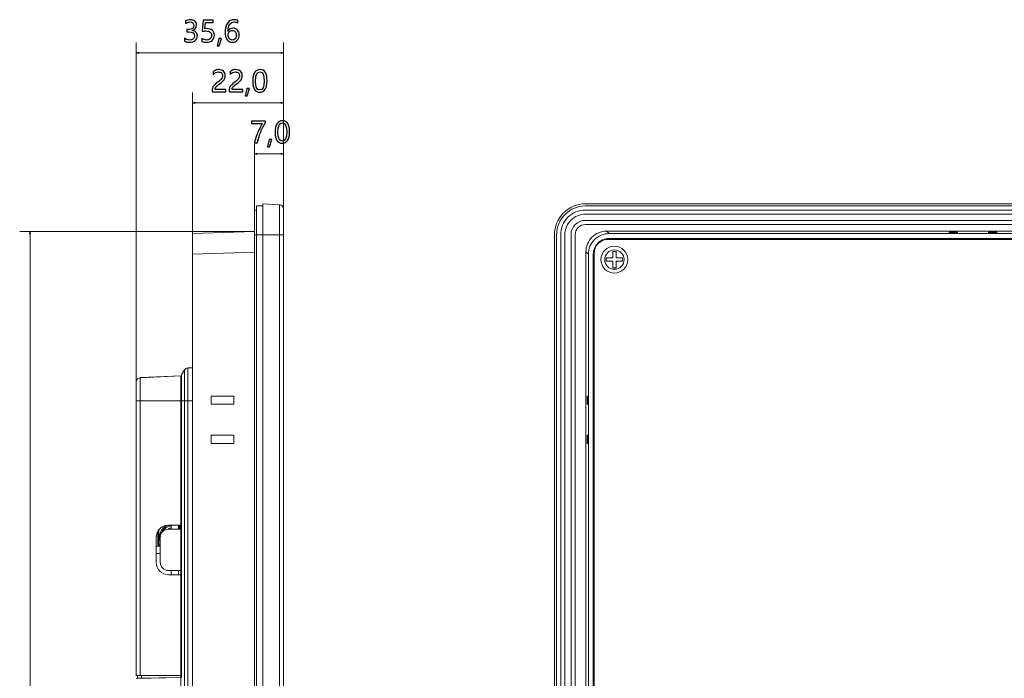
# Model space of a CAD drawing. Header units: centimetres. Extents: x -29.6 to 29.7, y -21 to 21.
# Tile 10 of 24: x 0 to 11.9, y 2.6 to 10.5. Entities that reach past the tile are written whole.
import ezdxf

# ---------------------------------------------------------------- set-up
doc = ezdxf.new("R2010")
doc.units = ezdxf.units.CM
doc.header["$MEASUREMENT"] = 0
doc.layers.add('06___PRT_ALL_SURFS', color=7, linetype='Continuous')

msp = doc.modelspace()

# ---------------------------------------------------------------- linework, layer by layer
at = {"layer": '06___PRT_ALL_SURFS'}
for points, knots in [([(1.95516, 10.30798), (1.97328, 10.29399), (1.99367, 10.28694), (2.01645, 10.28694), (2.03463, 10.28694), (2.04908, 10.29143), (2.05968, 10.30035), (2.07034, 10.30932), (2.07565, 10.32126), (2.07565, 10.33629), (2.07565, 10.36974), (2.0517, 10.38646), (2.00381, 10.38646), (2.00381, 10.38646), (1.98179, 10.38646), (1.98179, 10.38646), (1.98179, 10.38646), (1.98179, 10.41414), (1.98179, 10.41414), (1.98179, 10.41414), (2.00276, 10.41414), (2.00276, 10.41414), (2.04523, 10.41414), (2.06644, 10.42987), (2.06644, 10.46127), (2.06644, 10.49028), (2.05024, 10.50479), (2.01779, 10.50479), (1.99926, 10.50479), (1.98179, 10.4985), (1.96541, 10.48603), (1.96541, 10.48603), (1.96541, 10.51755), (1.96541, 10.51755), (1.98272, 10.52758), (2.00288, 10.53258), (2.02601, 10.53258), (2.04856, 10.53258), (2.06662, 10.5267), (2.08025, 10.51493), (2.09394, 10.50316), (2.10076, 10.4879), (2.10076, 10.46907), (2.10076, 10.43453), (2.0831, 10.41227), (2.04786, 10.40236), (2.04786, 10.40236), (2.04786, 10.40167), (2.04786, 10.40167), (2.06697, 10.39963), (2.08206, 10.39287), (2.09319, 10.38145), (2.10425, 10.37003), (2.10979, 10.35575), (2.10979, 10.33868), (2.10979, 10.31491), (2.10123, 10.29574), (2.0841, 10.28117), (2.06697, 10.26661), (2.04419, 10.25932), (2.01575, 10.25932), (1.9907, 10.25932), (1.97054, 10.26399), (1.95516, 10.27331), (1.95516, 10.27331), (1.95516, 10.30798), (1.95516, 10.30798)], [0, 0, 0, 0, 0.04545455, 0.04545455, 0.04545455, 0.09090909, 0.09090909, 0.09090909, 0.13636364, 0.13636364, 0.13636364, 0.18181818, 0.18181818, 0.18181818, 0.22727273, 0.22727273, 0.22727273, 0.27272727, 0.27272727, 0.27272727, 0.31818182, 0.31818182, 0.31818182, 0.36363636, 0.36363636, 0.36363636, 0.40909091, 0.40909091, 0.40909091, 0.45454545, 0.45454545, 0.45454545, 0.5, 0.5, 0.5, 0.54545455, 0.54545455, 0.54545455, 0.59090909, 0.59090909, 0.59090909, 0.63636364, 0.63636364, 0.63636364, 0.68181818, 0.68181818, 0.68181818, 0.72727273, 0.72727273, 0.72727273, 0.77272727, 0.77272727, 0.77272727, 0.81818182, 0.81818182, 0.81818182, 0.86363636, 0.86363636, 0.86363636, 0.90909091, 0.90909091, 0.90909091, 0.95454545, 0.95454545, 0.95454545, 1, 1, 1, 1]), ([(2.3157, 10.34532), (2.3157, 10.31951), (2.30713, 10.29871), (2.29, 10.28287), (2.27287, 10.26708), (2.24986, 10.25915), (2.22096, 10.25915), (2.19614, 10.25915), (2.17767, 10.26282), (2.16549, 10.27022), (2.16549, 10.27022), (2.16549, 10.30437), (2.16549, 10.30437), (2.18332, 10.29277), (2.20156, 10.28694), (2.22009, 10.28694), (2.23855, 10.28694), (2.25341, 10.29207), (2.26471, 10.30227), (2.27607, 10.31241), (2.28173, 10.32592), (2.28173, 10.34276), (2.28173, 10.35966), (2.27584, 10.37276), (2.26407, 10.38215), (2.2523, 10.39153), (2.23564, 10.39619), (2.21414, 10.39619), (2.19754, 10.39619), (2.18256, 10.39549), (2.16922, 10.39397), (2.16922, 10.39397), (2.17895, 10.52815), (2.17895, 10.52815), (2.17895, 10.52815), (2.30253, 10.52815), (2.30253, 10.52815), (2.30253, 10.52815), (2.30253, 10.49879), (2.30253, 10.49879), (2.30253, 10.49879), (2.20715, 10.49879), (2.20715, 10.49879), (2.20715, 10.49879), (2.20167, 10.42386), (2.20167, 10.42386), (2.20167, 10.42386), (2.22573, 10.42491), (2.22573, 10.42491), (2.2537, 10.42491), (2.27573, 10.41792), (2.29169, 10.404), (2.30771, 10.39007), (2.3157, 10.37049), (2.3157, 10.34532)], [0, 0, 0, 0, 0.05555556, 0.05555556, 0.05555556, 0.11111111, 0.11111111, 0.11111111, 0.16666667, 0.16666667, 0.16666667, 0.22222222, 0.22222222, 0.22222222, 0.27777778, 0.27777778, 0.27777778, 0.33333333, 0.33333333, 0.33333333, 0.38888889, 0.38888889, 0.38888889, 0.44444444, 0.44444444, 0.44444444, 0.5, 0.5, 0.5, 0.55555556, 0.55555556, 0.55555556, 0.61111111, 0.61111111, 0.61111111, 0.66666667, 0.66666667, 0.66666667, 0.72222222, 0.72222222, 0.72222222, 0.77777778, 0.77777778, 0.77777778, 0.83333333, 0.83333333, 0.83333333, 0.88888889, 0.88888889, 0.88888889, 0.94444444, 0.94444444, 0.94444444, 1, 1, 1, 1]), ([(2.59869, 10.49419), (2.58494, 10.50124), (2.57054, 10.50479), (2.55551, 10.50479), (2.53267, 10.50479), (2.51426, 10.49483), (2.50039, 10.4749), (2.48653, 10.45498), (2.47948, 10.42777), (2.47924, 10.39334), (2.47924, 10.39334), (2.48006, 10.39334), (2.48006, 10.39334), (2.49259, 10.41757), (2.51257, 10.42969), (2.54002, 10.42969), (2.56285, 10.42969), (2.58115, 10.42223), (2.59478, 10.40732), (2.60841, 10.3924), (2.61529, 10.37259), (2.61529, 10.34789), (2.61529, 10.32207), (2.60737, 10.30087), (2.59163, 10.28427), (2.57585, 10.2676), (2.55575, 10.25932), (2.53128, 10.25932), (2.50441, 10.25932), (2.48332, 10.26981), (2.46806, 10.29079), (2.45273, 10.31182), (2.4451, 10.3416), (2.4451, 10.38017), (2.4451, 10.42684), (2.45512, 10.46389), (2.47522, 10.49139), (2.49532, 10.51884), (2.52172, 10.53258), (2.55452, 10.53258), (2.57328, 10.53258), (2.58802, 10.53002), (2.59869, 10.52489), (2.59869, 10.52489), (2.59869, 10.49419), (2.59869, 10.49419)], [0, 0, 0, 0, 0.06666667, 0.06666667, 0.06666667, 0.13333333, 0.13333333, 0.13333333, 0.2, 0.2, 0.2, 0.26666667, 0.26666667, 0.26666667, 0.33333333, 0.33333333, 0.33333333, 0.4, 0.4, 0.4, 0.46666667, 0.46666667, 0.46666667, 0.53333333, 0.53333333, 0.53333333, 0.6, 0.6, 0.6, 0.66666667, 0.66666667, 0.66666667, 0.73333333, 0.73333333, 0.73333333, 0.8, 0.8, 0.8, 0.86666667, 0.86666667, 0.86666667, 0.93333333, 0.93333333, 0.93333333, 1, 1, 1, 1]), ([(2.48129, 10.35028), (2.48129, 10.33291), (2.48588, 10.318), (2.49521, 10.30559), (2.50447, 10.29318), (2.51677, 10.28694), (2.53215, 10.28694), (2.54671, 10.28694), (2.55854, 10.29231), (2.56763, 10.30302), (2.57672, 10.31368), (2.58132, 10.32749), (2.58132, 10.34433), (2.58132, 10.36251), (2.57701, 10.37667), (2.56839, 10.38681), (2.55982, 10.39695), (2.54759, 10.40201), (2.5318, 10.40201), (2.51677, 10.40201), (2.50459, 10.39689), (2.49527, 10.38663), (2.48594, 10.37644), (2.48129, 10.36432), (2.48129, 10.35028)], [0, 0, 0, 0, 0.125, 0.125, 0.125, 0.25, 0.25, 0.25, 0.375, 0.375, 0.375, 0.5, 0.5, 0.5, 0.625, 0.625, 0.625, 0.75, 0.75, 0.75, 0.875, 0.875, 0.875, 1, 1, 1, 1]), ([(2.4014, 10.30623), (2.4014, 10.30623), (2.37221, 10.21528), (2.37221, 10.21528), (2.37221, 10.21528), (2.34797, 10.21528), (2.34797, 10.21528), (2.34797, 10.21528), (2.36912, 10.30623), (2.36912, 10.30623), (2.36912, 10.30623), (2.4014, 10.30623), (2.4014, 10.30623)], [0, 0, 0, 0, 0.25, 0.25, 0.25, 0.5, 0.5, 0.5, 0.75, 0.75, 0.75, 1, 1, 1, 1]), ([(2.41408, 9.85559), (2.41408, 9.8698), (2.4096, 9.88099), (2.40062, 9.88909), (2.39159, 9.89724), (2.37936, 9.90132), (2.36392, 9.90132), (2.35296, 9.90132), (2.34195, 9.89852), (2.33076, 9.89293), (2.31963, 9.8874), (2.30921, 9.87941), (2.29953, 9.86904), (2.29953, 9.86904), (2.29953, 9.9015), (2.29953, 9.9015), (2.30822, 9.91047), (2.318, 9.91734), (2.32902, 9.92212), (2.33997, 9.9269), (2.35284, 9.92929), (2.36765, 9.92929), (2.39153, 9.92929), (2.41076, 9.92288), (2.42533, 9.91012), (2.43989, 9.8973), (2.44718, 9.88), (2.44718, 9.85815), (2.44718, 9.83869), (2.44275, 9.82185), (2.43377, 9.80757), (2.42486, 9.79336), (2.4096, 9.77879), (2.38798, 9.76387), (2.3659, 9.74867), (2.35116, 9.73772), (2.3437, 9.73113), (2.33624, 9.72455), (2.33099, 9.7182), (2.32802, 9.7122), (2.32511, 9.70614), (2.3236, 9.6988), (2.3236, 9.69017), (2.3236, 9.69017), (2.45504, 9.69017), (2.45504, 9.69017), (2.45504, 9.69017), (2.45504, 9.66046), (2.45504, 9.66046), (2.45504, 9.66046), (2.28881, 9.66046), (2.28881, 9.66046), (2.28881, 9.66046), (2.28881, 9.67363), (2.28881, 9.67363), (2.28881, 9.68883), (2.29085, 9.70182), (2.29505, 9.71243), (2.29918, 9.72309), (2.30606, 9.73341), (2.31561, 9.74348), (2.32517, 9.75356), (2.34008, 9.76568), (2.3603, 9.77978), (2.38104, 9.79435), (2.39514, 9.80711), (2.40272, 9.81812), (2.41029, 9.82907), (2.41408, 9.84154), (2.41408, 9.85559)], [0, 0, 0, 0, 0.04347826, 0.04347826, 0.04347826, 0.08695652, 0.08695652, 0.08695652, 0.13043478, 0.13043478, 0.13043478, 0.17391304, 0.17391304, 0.17391304, 0.2173913, 0.2173913, 0.2173913, 0.26086957, 0.26086957, 0.26086957, 0.30434783, 0.30434783, 0.30434783, 0.34782609, 0.34782609, 0.34782609, 0.39130435, 0.39130435, 0.39130435, 0.43478261, 0.43478261, 0.43478261, 0.47826087, 0.47826087, 0.47826087, 0.52173913, 0.52173913, 0.52173913, 0.56521739, 0.56521739, 0.56521739, 0.60869565, 0.60869565, 0.60869565, 0.65217391, 0.65217391, 0.65217391, 0.69565217, 0.69565217, 0.69565217, 0.73913043, 0.73913043, 0.73913043, 0.7826087, 0.7826087, 0.7826087, 0.82608696, 0.82608696, 0.82608696, 0.86956522, 0.86956522, 0.86956522, 0.91304348, 0.91304348, 0.91304348, 0.95652174, 0.95652174, 0.95652174, 1, 1, 1, 1]), ([(2.61911, 9.85559), (2.61911, 9.8698), (2.61463, 9.88099), (2.60565, 9.88909), (2.59662, 9.89724), (2.58439, 9.90132), (2.56895, 9.90132), (2.55799, 9.90132), (2.54698, 9.89852), (2.5358, 9.89293), (2.52466, 9.8874), (2.51424, 9.87941), (2.50456, 9.86904), (2.50456, 9.86904), (2.50456, 9.9015), (2.50456, 9.9015), (2.51325, 9.91047), (2.52304, 9.91734), (2.53405, 9.92212), (2.545, 9.9269), (2.55787, 9.92929), (2.57268, 9.92929), (2.59656, 9.92929), (2.61579, 9.92288), (2.63036, 9.91012), (2.64492, 9.8973), (2.65221, 9.88), (2.65221, 9.85815), (2.65221, 9.83869), (2.64778, 9.82185), (2.6388, 9.80757), (2.62989, 9.79336), (2.61463, 9.77879), (2.59301, 9.76387), (2.57093, 9.74867), (2.55619, 9.73772), (2.54873, 9.73113), (2.54127, 9.72455), (2.53603, 9.7182), (2.53305, 9.7122), (2.53014, 9.70614), (2.52863, 9.6988), (2.52863, 9.69017), (2.52863, 9.69017), (2.66007, 9.69017), (2.66007, 9.69017), (2.66007, 9.69017), (2.66007, 9.66046), (2.66007, 9.66046), (2.66007, 9.66046), (2.49385, 9.66046), (2.49385, 9.66046), (2.49385, 9.66046), (2.49385, 9.67363), (2.49385, 9.67363), (2.49385, 9.68883), (2.49588, 9.70182), (2.50008, 9.71243), (2.50421, 9.72309), (2.51109, 9.73341), (2.52064, 9.74348), (2.5302, 9.75356), (2.54511, 9.76568), (2.56534, 9.77978), (2.58608, 9.79435), (2.60017, 9.80711), (2.60775, 9.81812), (2.61533, 9.82907), (2.61911, 9.84154), (2.61911, 9.85559)], [0, 0, 0, 0, 0.04347826, 0.04347826, 0.04347826, 0.08695652, 0.08695652, 0.08695652, 0.13043478, 0.13043478, 0.13043478, 0.17391304, 0.17391304, 0.17391304, 0.2173913, 0.2173913, 0.2173913, 0.26086957, 0.26086957, 0.26086957, 0.30434783, 0.30434783, 0.30434783, 0.34782609, 0.34782609, 0.34782609, 0.39130435, 0.39130435, 0.39130435, 0.43478261, 0.43478261, 0.43478261, 0.47826087, 0.47826087, 0.47826087, 0.52173913, 0.52173913, 0.52173913, 0.56521739, 0.56521739, 0.56521739, 0.60869565, 0.60869565, 0.60869565, 0.65217391, 0.65217391, 0.65217391, 0.69565217, 0.69565217, 0.69565217, 0.73913043, 0.73913043, 0.73913043, 0.7826087, 0.7826087, 0.7826087, 0.82608696, 0.82608696, 0.82608696, 0.86956522, 0.86956522, 0.86956522, 0.91304348, 0.91304348, 0.91304348, 0.95652174, 0.95652174, 0.95652174, 1, 1, 1, 1]), ([(2.77823, 9.78747), (2.77823, 9.83414), (2.78592, 9.86939), (2.80142, 9.8934), (2.81692, 9.91734), (2.83929, 9.92929), (2.86866, 9.92929), (2.92465, 9.92929), (2.95267, 9.88413), (2.95267, 9.79376), (2.95267, 9.74914), (2.94475, 9.71505), (2.92902, 9.69146), (2.91323, 9.66786), (2.89115, 9.65603), (2.86272, 9.65603), (2.83585, 9.65603), (2.81505, 9.66721), (2.80032, 9.68965), (2.78557, 9.71208), (2.77823, 9.74465), (2.77823, 9.78747)], [0, 0, 0, 0, 0.14285714, 0.14285714, 0.14285714, 0.28571429, 0.28571429, 0.28571429, 0.42857143, 0.42857143, 0.42857143, 0.57142857, 0.57142857, 0.57142857, 0.71428571, 0.71428571, 0.71428571, 0.85714286, 0.85714286, 0.85714286, 1, 1, 1, 1]), ([(2.81238, 9.78899), (2.81238, 9.71878), (2.83014, 9.68365), (2.8658, 9.68365), (2.90082, 9.68365), (2.91835, 9.71936), (2.91835, 9.79068), (2.91835, 9.86455), (2.90117, 9.9015), (2.86679, 9.9015), (2.83049, 9.9015), (2.81238, 9.86398), (2.81238, 9.78899)], [0, 0, 0, 0, 0.25, 0.25, 0.25, 0.5, 0.5, 0.5, 0.75, 0.75, 0.75, 1, 1, 1, 1]), ([(2.73913, 9.70293), (2.73913, 9.70293), (2.70994, 9.61198), (2.70994, 9.61198), (2.70994, 9.61198), (2.68571, 9.61198), (2.68571, 9.61198), (2.68571, 9.61198), (2.70686, 9.70293), (2.70686, 9.70293), (2.70686, 9.70293), (2.73913, 9.70293), (2.73913, 9.70293)], [0, 0, 0, 0, 0.25, 0.25, 0.25, 0.5, 0.5, 0.5, 0.75, 0.75, 0.75, 1, 1, 1, 1]), ([(2.93176, 9.28724), (2.90397, 9.23877), (2.88218, 9.1939), (2.86627, 9.15265), (2.85043, 9.1114), (2.84064, 9.07499), (2.83685, 9.04347), (2.83685, 9.04347), (2.80201, 9.04347), (2.80201, 9.04347), (2.80626, 9.07452), (2.81623, 9.11), (2.8319, 9.1498), (2.84763, 9.18965), (2.8686, 9.23248), (2.89488, 9.27833), (2.89488, 9.27833), (2.76379, 9.27833), (2.76379, 9.27833), (2.76379, 9.27833), (2.76379, 9.30787), (2.76379, 9.30787), (2.76379, 9.30787), (2.93176, 9.30787), (2.93176, 9.30787), (2.93176, 9.30787), (2.93176, 9.28724), (2.93176, 9.28724)], [0, 0, 0, 0, 0.11111111, 0.11111111, 0.11111111, 0.22222222, 0.22222222, 0.22222222, 0.33333333, 0.33333333, 0.33333333, 0.44444444, 0.44444444, 0.44444444, 0.55555556, 0.55555556, 0.55555556, 0.66666667, 0.66666667, 0.66666667, 0.77777778, 0.77777778, 0.77777778, 0.88888889, 0.88888889, 0.88888889, 1, 1, 1, 1]), ([(3.04957, 9.17048), (3.04957, 9.21715), (3.05726, 9.2524), (3.07276, 9.27641), (3.08826, 9.30035), (3.11064, 9.3123), (3.14, 9.3123), (3.19599, 9.3123), (3.22402, 9.26714), (3.22402, 9.17677), (3.22402, 9.13215), (3.21609, 9.09806), (3.20036, 9.07447), (3.18457, 9.05087), (3.16249, 9.03904), (3.13406, 9.03904), (3.10719, 9.03904), (3.08639, 9.05022), (3.07166, 9.07266), (3.05691, 9.09509), (3.04957, 9.12766), (3.04957, 9.17048)], [0, 0, 0, 0, 0.14285714, 0.14285714, 0.14285714, 0.28571429, 0.28571429, 0.28571429, 0.42857143, 0.42857143, 0.42857143, 0.57142857, 0.57142857, 0.57142857, 0.71428571, 0.71428571, 0.71428571, 0.85714286, 0.85714286, 0.85714286, 1, 1, 1, 1]), ([(3.08372, 9.172), (3.08372, 9.10179), (3.10149, 9.06666), (3.13714, 9.06666), (3.17216, 9.06666), (3.1897, 9.10237), (3.1897, 9.17369), (3.1897, 9.24756), (3.17251, 9.28451), (3.13813, 9.28451), (3.10184, 9.28451), (3.08372, 9.24699), (3.08372, 9.172)], [0, 0, 0, 0, 0.25, 0.25, 0.25, 0.5, 0.5, 0.5, 0.75, 0.75, 0.75, 1, 1, 1, 1]), ([(3.01048, 9.08594), (3.01048, 9.08594), (2.98128, 8.99499), (2.98128, 8.99499), (2.98128, 8.99499), (2.95705, 8.99499), (2.95705, 8.99499), (2.95705, 8.99499), (2.9782, 9.08594), (2.9782, 9.08594), (2.9782, 9.08594), (3.01048, 9.08594), (3.01048, 9.08594)], [0, 0, 0, 0, 0.25, 0.25, 0.25, 0.5, 0.5, 0.5, 0.75, 0.75, 0.75, 1, 1, 1, 1])]:
    msp.add_open_spline(points, degree=3, knots=knots, dxfattribs=at)
at = {"layer": '06___PRT_ALL_SURFS', "lineweight": 0}
for points in [[(1.37187, 6.15724), (1.37187, 6.15724), (1.37187, 10.25688), (1.37187, 10.25688)], [(3.14975, 8.23289), (3.14975, 8.23289), (3.14975, 10.25688), (3.14975, 10.25688)], [(1.37187, 10.13203), (1.37187, 10.13203), (3.14975, 10.13203), (3.14975, 10.13203)], [(2.05106, 7.94823), (2.05106, 7.94823), (2.05106, 9.65359), (2.05106, 9.65359)], [(3.14975, 8.23289), (3.14975, 8.23289), (3.14975, 9.65359), (3.14975, 9.65359)], [(2.05106, 9.52873), (2.05106, 9.52873), (3.14975, 9.52873), (3.14975, 9.52873)], [(2.80017, 8.23289), (2.80017, 8.23289), (2.80017, 9.0366), (2.80017, 9.0366)], [(3.14975, 8.23289), (3.14975, 8.23289), (3.14975, 9.0366), (3.14975, 9.0366)], [(2.80017, 8.91174), (2.80017, 8.91174), (3.14975, 8.91174), (3.14975, 8.91174)], [(2.79896, 7.97173), (2.79896, 7.97173), (-0.03712, 7.97173), (-0.03712, 7.97173)], [(0.08773, 7.97173), (0.08773, 7.97173), (0.08773, -4.1409), (0.08773, -4.1409)]]:
    msp.add_open_spline(points, degree=3, dxfattribs=at)
for points in [[(1.39853, 10.12488), (1.39853, 10.12488), (1.37187, 10.13203), (1.37187, 10.13203), (1.37187, 10.13203), (1.39853, 10.13917), (1.39853, 10.13917), (1.39853, 10.13917), (1.39853, 10.12488), (1.39853, 10.12488)], [(3.12308, 10.12488), (3.12308, 10.12488), (3.14975, 10.13203), (3.14975, 10.13203), (3.14975, 10.13203), (3.12308, 10.13917), (3.12308, 10.13917), (3.12308, 10.13917), (3.12308, 10.12488), (3.12308, 10.12488)], [(2.07772, 9.52158), (2.07772, 9.52158), (2.05106, 9.52873), (2.05106, 9.52873), (2.05106, 9.52873), (2.07772, 9.53587), (2.07772, 9.53587), (2.07772, 9.53587), (2.07772, 9.52158), (2.07772, 9.52158)], [(3.12308, 9.52158), (3.12308, 9.52158), (3.14975, 9.52873), (3.14975, 9.52873), (3.14975, 9.52873), (3.12308, 9.53587), (3.12308, 9.53587), (3.12308, 9.53587), (3.12308, 9.52158), (3.12308, 9.52158)], [(2.82683, 8.90459), (2.82683, 8.90459), (2.80017, 8.91174), (2.80017, 8.91174), (2.80017, 8.91174), (2.82683, 8.91888), (2.82683, 8.91888), (2.82683, 8.91888), (2.82683, 8.90459), (2.82683, 8.90459)], [(3.12308, 8.90459), (3.12308, 8.90459), (3.14975, 8.91174), (3.14975, 8.91174), (3.14975, 8.91174), (3.12308, 8.91888), (3.12308, 8.91888), (3.12308, 8.91888), (3.12308, 8.90459), (3.12308, 8.90459)], [(0.08058, 7.94506), (0.08058, 7.94506), (0.08773, 7.97173), (0.08773, 7.97173), (0.08773, 7.97173), (0.09487, 7.94506), (0.09487, 7.94506), (0.09487, 7.94506), (0.08058, 7.94506), (0.08058, 7.94506)]]:
    msp.add_open_spline(points, degree=3, knots=[0, 0, 0, 0, 0.33333333, 0.33333333, 0.33333333, 0.66666667, 0.66666667, 0.66666667, 1, 1, 1, 1], dxfattribs=at)
at = {"layer": '06___PRT_ALL_SURFS', "lineweight": 9}
for points in [[(2.80017, 8.23289), (2.80017, 8.23289), (2.80017, -4.40206), (2.80017, -4.40206)], [(2.80017, 8.23289), (2.80017, 8.23289), (2.82514, 8.23289), (2.82514, 8.23289)], [(2.82514, 8.28283), (2.82514, 8.28283), (2.82514, -4.452), (2.82514, -4.452)], [(2.82514, 8.28283), (2.82514, 8.28283), (2.90005, 8.28283), (2.90005, 8.28283)], [(2.90005, -4.47697), (2.90005, -4.47697), (2.90005, 8.3078), (2.90005, 8.3078)], [(2.90005, 8.3078), (2.90005, 8.3078), (3.10243, 8.2972), (3.10243, 8.2972)], [(3.10243, -4.46637), (3.10243, -4.46637), (3.10243, 8.2972), (3.10243, 8.2972)], [(3.14975, 8.24733), (3.14975, 8.27389), (3.12896, 8.29581), (3.10243, 8.2972)], [(3.14975, -4.41649), (3.14975, -4.41649), (3.14975, 8.24733), (3.14975, 8.24733)], [(25.72743, 8.3078), (25.72743, 8.3078), (6.79997, 8.3078), (6.79997, 8.3078)], [(6.79997, 8.28283), (6.79997, 8.28283), (25.72743, 8.28283), (25.72743, 8.28283)], [(6.79997, 8.23289), (6.79997, 8.23289), (25.72743, 8.23289), (25.72743, 8.23289)], [(25.72743, 8.18295), (25.72743, 8.18295), (6.79997, 8.18295), (6.79997, 8.18295)], [(6.79997, 8.10804), (6.79997, 8.10804), (25.72743, 8.10804), (25.72743, 8.10804)], [(25.72743, 8.0581), (25.72743, 8.0581), (6.79997, 8.0581), (6.79997, 8.0581)], [(7.08451, 7.94823), (7.08451, 7.94823), (7.05469, 7.97805), (7.05469, 7.97805)], [(25.4727, 7.97805), (25.4727, 7.97805), (7.0547, 7.97805), (7.0547, 7.97805)], [(2.79896, 7.97173), (2.79896, 7.97173), (2.05106, 7.94823), (2.05106, 7.94823)], [(2.05106, 7.94823), (2.05106, 7.94823), (2.05106, -4.11739), (2.05106, -4.11739)], [(2.90005, 7.93325), (2.90005, 7.93325), (2.80017, 7.93325), (2.80017, 7.93325)], [(3.14975, 7.93325), (3.14975, 7.93325), (2.90005, 7.93325), (2.90005, 7.93325)], [(6.42542, 7.93325), (6.42542, 7.93325), (6.42542, -4.10242), (6.42542, -4.10242)], [(6.45039, -4.10242), (6.45039, -4.10242), (6.45039, 7.93325), (6.45039, 7.93325)], [(6.50033, -4.10242), (6.50033, -4.10242), (6.50033, 7.93325), (6.50033, 7.93325)], [(6.55027, 7.93325), (6.55027, 7.93325), (6.55027, -4.10242), (6.55027, -4.10242)], [(6.62518, -4.10242), (6.62518, -4.10242), (6.62518, 7.93325), (6.62518, 7.93325)], [(6.67512, 7.93325), (6.67512, 7.93325), (6.67512, -4.10242), (6.67512, -4.10242)], [(7.07326, 7.88796), (7.05707, 7.887), (7.04105, 7.88398), (7.02562, 7.87897)], [(7.07379, 7.88464), (7.05848, 7.88352), (7.04337, 7.88057), (7.02877, 7.87583)], [(7.08439, 7.88829), (7.08068, 7.88829), (7.07697, 7.88818), (7.07326, 7.88796)], [(7.08753, 7.88515), (7.08294, 7.88515), (7.07836, 7.88498), (7.07379, 7.88464)], [(7.07464, 7.87832), (7.07464, 7.87832), (25.45276, 7.87832), (25.45276, 7.87832)], [(25.44301, 7.88829), (25.44301, 7.88829), (7.08439, 7.88829), (7.08439, 7.88829)], [(7.08452, 7.94823), (7.08452, 7.94823), (25.44288, 7.94823), (25.44288, 7.94823)], [(7.08753, 7.88515), (7.08753, 7.88515), (25.43987, 7.88515), (25.43987, 7.88515)], [(11.19474, 7.95529), (11.19474, 7.95529), (11.19474, 7.96392), (11.19474, 7.96392)], [(11.29462, 7.96392), (11.29462, 7.96392), (11.19474, 7.96392), (11.19474, 7.96392)], [(11.19474, 7.95529), (11.19474, 7.95529), (11.29462, 7.95529), (11.29462, 7.95529)], [(11.29462, 7.96392), (11.29462, 7.96392), (11.29462, 7.95529), (11.29462, 7.95529)], [(11.66917, 7.95529), (11.66917, 7.95529), (11.66917, 7.96392), (11.66917, 7.96392)], [(11.76905, 7.96392), (11.76905, 7.96392), (11.66917, 7.96392), (11.66917, 7.96392)], [(11.66917, 7.95529), (11.66917, 7.95529), (11.76905, 7.95529), (11.76905, 7.95529)], [(11.76905, 7.96392), (11.76905, 7.96392), (11.76905, 7.95529), (11.76905, 7.95529)], [(6.90419, 7.75753), (6.89918, 7.7421), (6.89616, 7.7261), (6.8952, 7.70991)], [(6.90733, 7.75439), (6.90259, 7.7398), (6.89963, 7.72468), (6.89851, 7.70938)], [(7.16953, 7.73147), (7.15635, 7.73416), (7.14276, 7.73416), (7.12958, 7.73147)], [(2.05106, 7.69864), (2.05106, 7.69864), (2.80017, 7.72219), (2.80017, 7.72219)], [(6.80512, 7.72846), (6.80512, 7.72846), (6.80512, -3.89763), (6.80512, -3.89763)], [(6.80512, 7.72846), (6.80512, 7.72846), (6.83494, 7.69864), (6.83494, 7.69864)], [(6.83494, -3.86781), (6.83494, -3.86781), (6.83494, 7.69864), (6.83494, 7.69864)], [(6.8952, 7.70991), (6.89498, 7.7062), (6.89487, 7.70248), (6.89487, 7.69877)], [(6.89487, 7.69877), (6.89487, 7.69877), (6.89487, -3.86794), (6.89487, -3.86794)], [(6.89851, 7.70938), (6.89818, 7.7048), (6.89801, 7.70022), (6.89801, 7.69563)], [(6.89801, 7.69563), (6.89801, 7.69563), (6.89801, -3.8648), (6.89801, -3.8648)], [(6.90485, -3.87768), (6.90485, -3.87768), (6.90485, 7.70852), (6.90485, 7.70852)], [(7.05169, 7.65358), (7.049, 7.6404), (7.049, 7.62681), (7.05169, 7.61363)], [(7.05169, 7.65358), (7.05169, 7.65358), (7.12958, 7.65358), (7.12958, 7.65358)], [(7.12958, 7.65358), (7.12958, 7.65358), (7.12958, 7.73147), (7.12958, 7.73147)], [(7.16953, 7.65358), (7.16953, 7.65358), (7.16953, 7.73147), (7.16953, 7.73147)], [(7.16953, 7.65358), (7.16953, 7.65358), (7.24742, 7.65358), (7.24742, 7.65358)], [(7.24742, 7.61363), (7.25011, 7.62681), (7.25011, 7.6404), (7.24742, 7.65358)], [(7.05169, 7.61363), (7.05169, 7.61363), (7.12958, 7.61363), (7.12958, 7.61363)], [(7.12958, 7.53574), (7.12958, 7.53574), (7.12958, 7.61363), (7.12958, 7.61363)], [(7.12958, 7.53574), (7.14276, 7.53305), (7.15635, 7.53305), (7.16953, 7.53574)], [(7.16953, 7.53574), (7.16953, 7.53574), (7.16953, 7.61363), (7.16953, 7.61363)], [(7.16953, 7.61363), (7.16953, 7.61363), (7.24742, 7.61363), (7.24742, 7.61363)], [(1.99385, 6.32514), (1.9771, 6.32426), (1.9619, 6.31503), (1.9534, 6.30056)], [(1.99385, 6.32495), (1.9771, 6.32407), (1.9619, 6.31484), (1.9534, 6.30037)], [(2.05106, 6.32814), (2.05106, 6.32814), (1.99385, 6.32514), (1.99385, 6.32514)], [(1.99385, 6.32495), (1.99385, 6.32495), (2.05106, 6.32795), (2.05106, 6.32795)], [(1.99385, 6.32514), (1.99385, 6.32514), (1.99385, -1.80831), (1.99385, -1.80831)], [(1.41963, 6.20732), (1.39293, 6.20615), (1.37187, 6.18416), (1.37187, 6.15742)], [(1.41963, 6.20713), (1.39293, 6.20596), (1.37187, 6.18397), (1.37187, 6.15724)], [(1.91123, 6.22878), (1.91123, 6.22878), (1.41963, 6.20732), (1.41963, 6.20732)], [(1.41963, 6.20713), (1.41963, 6.20713), (1.91123, 6.22859), (1.91123, 6.22859)], [(1.41963, 6.20732), (1.41963, 6.20732), (1.41963, 2.60777), (1.41963, 2.60777)], [(1.91811, 6.2403), (1.91361, 6.23264), (1.91123, 6.2239), (1.91123, 6.21501)], [(1.91123, 4.42573), (1.91123, 4.42573), (1.91123, 6.22878), (1.91123, 6.22878)], [(1.9534, 6.30056), (1.9534, 6.30056), (1.91811, 6.2405), (1.91811, 6.2405)], [(1.91811, 6.2403), (1.91811, 6.2403), (1.9534, 6.30037), (1.9534, 6.30037)], [(1.91811, 6.2403), (1.91811, 6.2403), (1.91811, 2.58286), (1.91811, 2.58286)], [(1.9534, -1.78374), (1.9534, -1.78374), (1.9534, 6.30037), (1.9534, 6.30037)], [(1.37187, 2.60777), (1.37187, 2.60777), (1.37187, 6.15724), (1.37187, 6.15724)], [(2.27579, 5.88569), (2.27579, 5.88569), (2.27579, 5.98557), (2.27579, 5.98557)], [(2.27579, 5.98557), (2.27579, 5.98557), (2.55047, 5.98557), (2.55047, 5.98557)], [(2.55047, 5.98557), (2.55047, 5.98557), (2.55047, 5.88569), (2.55047, 5.88569)], [(6.81924, 5.98557), (6.81924, 5.98557), (6.81924, 5.88569), (6.81924, 5.88569)], [(6.81924, 5.98557), (6.81924, 5.98557), (6.82787, 5.98557), (6.82787, 5.98557)], [(6.82787, 5.88569), (6.82787, 5.88569), (6.82787, 5.98557), (6.82787, 5.98557)], [(1.41963, 5.92894), (1.41963, 5.92894), (1.37187, 5.92894), (1.37187, 5.92894)], [(1.91123, 5.92894), (1.91123, 5.92894), (1.41963, 5.92894), (1.41963, 5.92894)], [(2.05106, 5.92893), (2.05106, 5.92893), (1.91123, 5.92894), (1.91123, 5.92894)], [(2.55047, 5.88569), (2.55047, 5.88569), (2.27579, 5.88569), (2.27579, 5.88569)], [(6.82787, 5.88569), (6.82787, 5.88569), (6.81924, 5.88569), (6.81924, 5.88569)], [(2.27579, 5.41125), (2.27579, 5.41125), (2.27579, 5.51113), (2.27579, 5.51113)], [(2.27579, 5.51113), (2.27579, 5.51113), (2.55047, 5.51113), (2.55047, 5.51113)], [(2.55047, 5.51113), (2.55047, 5.51113), (2.55047, 5.41125), (2.55047, 5.41125)], [(6.81924, 5.51113), (6.81924, 5.51113), (6.81924, 5.41125), (6.81924, 5.41125)], [(6.81924, 5.51113), (6.81924, 5.51113), (6.82787, 5.51113), (6.82787, 5.51113)], [(6.82787, 5.41125), (6.82787, 5.41125), (6.82787, 5.51113), (6.82787, 5.51113)], [(2.55047, 5.41125), (2.55047, 5.41125), (2.27579, 5.41125), (2.27579, 5.41125)], [(6.82787, 5.41125), (6.82787, 5.41125), (6.81924, 5.41125), (6.81924, 5.41125)], [(1.65737, 4.38331), (1.65737, 4.38331), (1.7205, 4.41975), (1.7205, 4.41975)], [(1.79133, 4.42012), (1.73517, 4.41405), (1.68818, 4.3748), (1.67222, 4.32062)], [(1.79129, 4.41509), (1.74523, 4.40991), (1.70505, 4.38144), (1.68491, 4.33969)], [(1.76141, 4.42573), (1.76141, 4.42573), (1.91123, 4.42573), (1.91123, 4.42573)], [(1.79137, 4.42573), (1.79137, 4.42573), (1.79137, 4.37579), (1.79137, 4.37579)], [(1.88126, 4.37579), (1.88126, 4.37579), (1.88126, 4.42573), (1.88126, 4.42573)], [(1.88762, 4.41153), (1.88563, 4.41276), (1.88362, 4.41395), (1.88157, 4.41509)], [(1.88187, 4.42573), (1.88187, 4.42573), (1.91123, 4.40878), (1.91123, 4.40878)], [(1.89316, 4.40791), (1.89133, 4.40916), (1.88949, 4.41036), (1.88762, 4.41153)], [(1.89925, 4.40351), (1.89725, 4.40503), (1.89522, 4.4065), (1.89316, 4.40791)], [(1.90436, 4.39946), (1.90268, 4.40085), (1.90098, 4.4022), (1.89925, 4.40351)], [(1.91123, 4.42031), (1.91123, 4.42031), (1.90185, 4.42573), (1.90185, 4.42573)], [(1.91123, 3.82644), (1.91123, 3.82644), (1.91123, 4.42573), (1.91123, 4.42573)], [(1.63336, 4.35304), (1.63336, 4.35304), (1.63336, 4.19563), (1.63336, 4.19563)], [(1.64334, 4.36656), (1.64334, 4.36656), (1.64334, 4.19563), (1.64334, 4.19563)], [(1.79129, 4.39245), (1.77969, 4.39088), (1.76841, 4.38751), (1.75786, 4.38246)], [(1.76141, 4.37579), (1.76141, 4.37579), (1.91123, 4.37579), (1.91123, 4.37579)], [(1.90898, 4.37609), (1.90084, 4.38488), (1.8916, 4.39259), (1.88149, 4.39903)], [(1.902, 4.37615), (1.89575, 4.38243), (1.8889, 4.38809), (1.88154, 4.39303)], [(1.90428, 4.3987), (1.90428, 4.3987), (1.90395, 4.39897), (1.90395, 4.39897)], [(1.90469, 4.39918), (1.90469, 4.39918), (1.90436, 4.39946), (1.90436, 4.39946)], [(1.90983, 4.3947), (1.90815, 4.39623), (1.90643, 4.39773), (1.90469, 4.39918)], [(1.91147, 4.39318), (1.91093, 4.39369), (1.91038, 4.3942), (1.90983, 4.3947)], [(1.61159, 4.27594), (1.61159, 4.27594), (1.61159, 3.97623), (1.61159, 3.97623)], [(1.66153, 4.17103), (1.66153, 4.17103), (1.61159, 4.17103), (1.61159, 4.17103)], [(1.63336, 4.19563), (1.63336, 4.19563), (1.64334, 4.19563), (1.64334, 4.19563)], [(1.63336, 4.19563), (1.63336, 4.18671), (1.63811, 4.17847), (1.64584, 4.17401)], [(1.64334, 4.19563), (1.64334, 4.19028), (1.6462, 4.18533), (1.65083, 4.18266)], [(1.65083, 4.18266), (1.65083, 4.18266), (1.64584, 4.17401), (1.64584, 4.17401)], [(1.64584, 4.17401), (1.64584, 4.17401), (1.651, 4.17103), (1.651, 4.17103)], [(1.66153, 4.17648), (1.66153, 4.17648), (1.65083, 4.18266), (1.65083, 4.18266)], [(1.6527, 4.27923), (1.65272, 4.27782), (1.65276, 4.27642), (1.65281, 4.27502)], [(1.65281, 4.27502), (1.65303, 4.26949), (1.65355, 4.26397), (1.65437, 4.2585)], [(1.65437, 4.2585), (1.65454, 4.25726), (1.65474, 4.25603), (1.65495, 4.25481)], [(1.65495, 4.25481), (1.65495, 4.25481), (1.65498, 4.25464), (1.65498, 4.25464)], [(1.65498, 4.25464), (1.65519, 4.25348), (1.6554, 4.25232), (1.65563, 4.25117)], [(1.65524, 4.25486), (1.65524, 4.25486), (1.65526, 4.25469), (1.65526, 4.25469)], [(1.66153, 4.25233), (1.66153, 4.25233), (1.65563, 4.25117), (1.65563, 4.25117)], [(1.65563, 4.25117), (1.65603, 4.24931), (1.65647, 4.24747), (1.65695, 4.24564)], [(1.65684, 4.24562), (1.65801, 4.24072), (1.65941, 4.23588), (1.66105, 4.23112)], [(1.65695, 4.24564), (1.65812, 4.24108), (1.6595, 4.23658), (1.66109, 4.23214)], [(1.66153, 3.97626), (1.66153, 3.97626), (1.66153, 4.27591), (1.66153, 4.27591)], [(1.61159, 4.08114), (1.61159, 4.08114), (1.66153, 4.08114), (1.66153, 4.08114)], [(1.91123, 3.87638), (1.91123, 3.87638), (1.76141, 3.87638), (1.76141, 3.87638)], [(1.91123, 3.82644), (1.91123, 3.82644), (1.76141, 3.82644), (1.76141, 3.82644)], [(1.79137, 3.87638), (1.79137, 3.87638), (1.79137, 3.82644), (1.79137, 3.82644)], [(1.88126, 3.82644), (1.88126, 3.82644), (1.88126, 3.87638), (1.88126, 3.87638)], [(1.91123, 3.82644), (1.91123, 3.82644), (1.91123, 2.58529), (1.91123, 2.58529)], [(1.37187, 2.60777), (1.37187, 2.60777), (1.91123, 2.60777), (1.91123, 2.60777)], [(1.91123, 2.5828), (1.91123, 2.5828), (1.37187, 2.57338), (1.37187, 2.57338)], [(1.38685, 2.57615), (1.38685, 2.57615), (1.38685, 2.60777), (1.38685, 2.60777)], [(1.38685, 2.57615), (1.38685, 2.57615), (1.91123, 2.58529), (1.91123, 2.58529)], [(1.43462, 2.60777), (1.43462, 2.60777), (1.43462, 2.57697), (1.43462, 2.57697)], [(1.47175, 2.57762), (1.47175, 2.57762), (1.47175, 2.57523), (1.47175, 2.57523)], [(1.48673, 2.57539), (1.48673, 2.57539), (1.48673, 2.57788), (1.48673, 2.57788)], [(1.51127, 2.57831), (1.51127, 2.57831), (1.51127, 2.57582), (1.51127, 2.57582)], [(1.91123, -1.71195), (1.91123, -1.71195), (1.91123, 2.60777), (1.91123, 2.60777)], [(1.91811, 2.58292), (1.91811, 2.58292), (1.91123, 2.5828), (1.91123, 2.5828)]]:
    msp.add_open_spline(points, degree=3, dxfattribs=at)
for points, knots in [([(6.79997, 8.3078), (6.70064, 8.3078), (6.60536, 8.26834), (6.53512, 8.1981), (6.46488, 8.12785), (6.42542, 8.03259), (6.42542, 7.93325)], [0, 0, 0, 0, 0.5, 0.5, 0.5, 1, 1, 1, 1]), ([(6.79997, 8.28283), (6.70726, 8.28283), (6.61834, 8.246), (6.55278, 8.18044), (6.48722, 8.11488), (6.45039, 8.02596), (6.45039, 7.93325)], [0, 0, 0, 0, 0.5, 0.5, 0.5, 1, 1, 1, 1]), ([(6.79997, 8.23289), (6.7205, 8.23289), (6.64429, 8.20132), (6.58809, 8.14513), (6.5319, 8.08893), (6.50033, 8.01272), (6.50033, 7.93325)], [0, 0, 0, 0, 0.5, 0.5, 0.5, 1, 1, 1, 1]), ([(6.79997, 8.18295), (6.73375, 8.18295), (6.67024, 8.15664), (6.62341, 8.10981), (6.57658, 8.06299), (6.55027, 7.99948), (6.55027, 7.93325)], [0, 0, 0, 0, 0.5, 0.5, 0.5, 1, 1, 1, 1]), ([(6.79997, 8.10804), (6.75361, 8.10804), (6.70915, 8.08962), (6.67637, 8.05684), (6.6436, 8.02407), (6.62518, 7.9796), (6.62518, 7.93325)], [0, 0, 0, 0, 0.5, 0.5, 0.5, 1, 1, 1, 1]), ([(6.79997, 8.0581), (6.76686, 8.0581), (6.7351, 8.04495), (6.71169, 8.02153), (6.68827, 7.99812), (6.67512, 7.96636), (6.67512, 7.93325)], [0, 0, 0, 0, 0.5, 0.5, 0.5, 1, 1, 1, 1]), ([(7.0547, 7.97804), (6.9885, 7.97806), (6.92501, 7.95177), (6.8782, 7.90496), (6.83139, 7.85815), (6.8051, 7.79466), (6.80512, 7.72846)], [0, 0, 0, 0, 0.5, 0.5, 0.5, 1, 1, 1, 1]), ([(6.83494, 7.69864), (6.83494, 7.73111), (6.84142, 7.76393), (6.85392, 7.79417), (6.86643, 7.8244), (6.88495, 7.85205), (6.90803, 7.87513), (6.93112, 7.89821), (6.95876, 7.91673), (6.98899, 7.92924), (7.01923, 7.94174), (7.05206, 7.94823), (7.08452, 7.94823)], [0, 0, 0, 0, 0.25, 0.25, 0.25, 0.5, 0.5, 0.5, 0.75, 0.75, 0.75, 1, 1, 1, 1]), ([(7.02562, 7.87897), (6.99764, 7.86987), (6.97144, 7.85388), (6.95036, 7.8328), (6.92927, 7.81171), (6.91329, 7.78552), (6.90419, 7.75753)], [0, 0, 0, 0, 0.5, 0.5, 0.5, 1, 1, 1, 1]), ([(7.07464, 7.87832), (7.02961, 7.87832), (6.98642, 7.86043), (6.95458, 7.82858), (6.92274, 7.79674), (6.90485, 7.75355), (6.90485, 7.70852)], [0, 0, 0, 0, 0.5, 0.5, 0.5, 1, 1, 1, 1]), ([(7.31186, 7.63361), (7.31186, 7.72325), (7.23919, 7.79591), (7.14956, 7.79591), (7.05992, 7.79591), (6.98725, 7.72325), (6.98725, 7.63361), (6.98725, 7.54397), (7.05992, 7.4713), (7.14956, 7.4713), (7.23919, 7.4713), (7.31186, 7.54396), (7.31186, 7.63361)], [0, 0, 0, 0, 0.25, 0.25, 0.25, 0.5, 0.5, 0.5, 0.75, 0.75, 0.75, 1, 1, 1, 1]), ([(7.26683, 7.63361), (7.26683, 7.69837), (7.21432, 7.75088), (7.14956, 7.75088), (7.08479, 7.75088), (7.03229, 7.69837), (7.03229, 7.63361), (7.03229, 7.56884), (7.08479, 7.51634), (7.14956, 7.51634), (7.21432, 7.51633), (7.26683, 7.56884), (7.26683, 7.63361)], [0, 0, 0, 0, 0.25, 0.25, 0.25, 0.5, 0.5, 0.5, 0.75, 0.75, 0.75, 1, 1, 1, 1]), ([(1.76141, 4.42573), (1.72167, 4.42573), (1.68357, 4.40994), (1.65547, 4.38184), (1.62737, 4.35375), (1.61159, 4.31564), (1.61159, 4.27591)], [0, 0, 0, 0, 0.5, 0.5, 0.5, 1, 1, 1, 1]), ([(1.7526, 4.42505), (1.73796, 4.41958), (1.72406, 4.41181), (1.71168, 4.40214), (1.6993, 4.39247), (1.68844, 4.38089), (1.67958, 4.36795), (1.67072, 4.355), (1.66385, 4.34069), (1.65929, 4.32566), (1.65474, 4.31062), (1.65251, 4.29486), (1.6527, 4.27923)], [0, 0, 0, 0, 0.25, 0.25, 0.25, 0.5, 0.5, 0.5, 0.75, 0.75, 0.75, 1, 1, 1, 1]), ([(1.76141, 4.37579), (1.73492, 4.37579), (1.70951, 4.36526), (1.69078, 4.34653), (1.67205, 4.3278), (1.66153, 4.30239), (1.66153, 4.27591)], [0, 0, 0, 0, 0.5, 0.5, 0.5, 1, 1, 1, 1]), ([(1.61159, 3.97626), (1.61159, 3.93652), (1.62737, 3.89842), (1.65547, 3.87032), (1.68357, 3.84222), (1.72167, 3.82644), (1.76141, 3.82644)], [0, 0, 0, 0, 0.5, 0.5, 0.5, 1, 1, 1, 1]), ([(1.66153, 3.97626), (1.66153, 3.94977), (1.67205, 3.92437), (1.69078, 3.90564), (1.70951, 3.8869), (1.73492, 3.87638), (1.76141, 3.87638)], [0, 0, 0, 0, 0.5, 0.5, 0.5, 1, 1, 1, 1])]:
    msp.add_open_spline(points, degree=3, knots=knots, dxfattribs=at)

doc.saveas('drawing.dxf')
